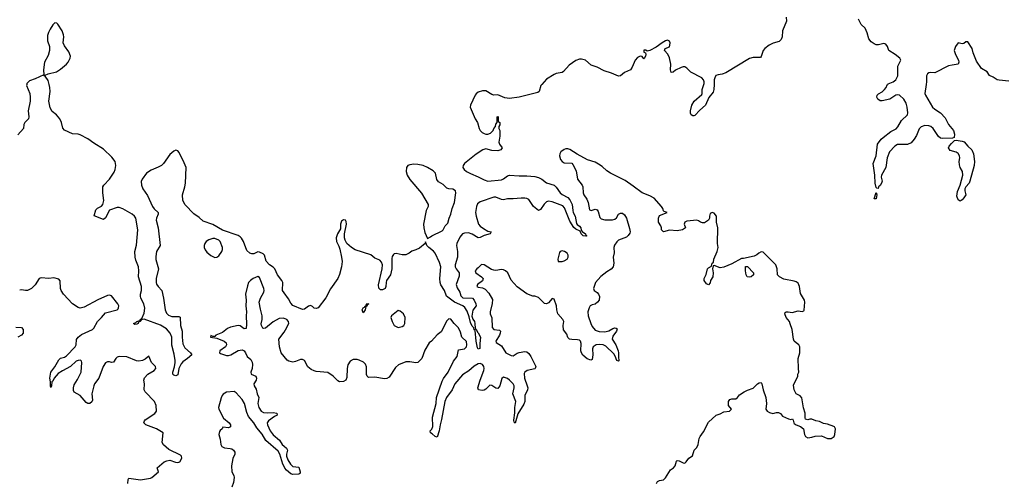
# Model space of a CAD drawing. Header units: inches. Extents: x 2396598 to 2566999, y 262085 to 451979.
# Tile 101 of 256: x 2447290 to 2457384, y 345911 to 350666. Entities that reach past the tile are written whole.
import ezdxf

# ---------------------------------------------------------------- set-up
doc = ezdxf.new("R2010")
doc.units = ezdxf.units.IN
doc.header["$MEASUREMENT"] = 0
for name, color, linetype in [('C4344', 7, 'Continuous'), ('C4345', 7, 'Continuous'), ('C4354', 7, 'Continuous'), ('C4355', 7, 'Continuous')]:
    doc.layers.add(name, color=color, linetype=linetype)

msp = doc.modelspace()

# ---------------------------------------------------------------- linework, layer by layer
at = {"layer": 'C4344', "color": 5}
for points, elevation in [([(2447362, 350000), (2447360, 349990), (2447393, 349910), (2447399, 349870), (2447397, 349830), (2447376, 349730), (2447384, 349670), (2447381, 349650), (2447342, 349610), (2447334, 349590), (2447328, 349550), (2447270, 349484)], 20), ([(2450000, 347866), (2449983, 347890), (2449988, 347970), (2449979, 347990), (2449933, 348050), (2449904, 348110), (2449887, 348127), (2449850, 348150), (2449818, 348190), (2449798, 348250), (2449785, 348265), (2449750, 348282), (2449730, 348285), (2449690, 348265), (2449670, 348264), (2449650, 348272), (2449618, 348298), (2449584, 348390), (2449565, 348425), (2449550, 348440), (2449530, 348451), (2449370, 348507), (2449270, 348564), (2449170, 348601), (2449130, 348637), (2449076, 348676), (2448987, 348767), (2448964, 348810), (2448958, 348870), (2448983, 348950), (2448990, 348990), (2448995, 349150), (2448977, 349197), (2448925, 349305), (2448910, 349322), (2448890, 349326), (2448870, 349318), (2448830, 349284), (2448763, 349190), (2448743, 349170), (2448710, 349152), (2448637, 349123), (2448590, 349091), (2448545, 349030), (2448534, 349006), (2448540, 348970), (2448553, 348930), (2448601, 348861), (2448652, 348750), (2448667, 348727), (2448708, 348690), (2448708, 348670), (2448691, 348630), (2448688, 348610), (2448708, 348530), (2448729, 348350), (2448693, 348290), (2448684, 348236), (2448686, 348206), (2448712, 348110), (2448689, 348010), (2448690, 347970), (2448694, 347954), (2448709, 347929), (2448746, 347890), (2448765, 347810), (2448783, 347690), (2448796, 347656), (2448817, 347637), (2448850, 347623), (2448923, 347623), (2448936, 347616), (2448938, 347530), (2448954, 347470), (2448954, 347410), (2448962, 347342), (2448982, 347302), (2449041, 347250), (2449056, 347230), (2449011, 347190), (2448962, 347158), (2448944, 347136), (2448922, 347090), (2448910, 347022), (2448890, 347014), (2448870, 347021), (2448859, 347030), (2448859, 347050), (2448876, 347104), (2448885, 347150), (2448884, 347170), (2448875, 347235), (2448851, 347329), (2448848, 347410), (2448832, 347450), (2448794, 347494), (2448733, 347533), (2448567, 347593), (2448534, 347586), (2448530, 347578), (2448520, 347580), (2448530, 347595), (2448538, 347598), (2448546, 347594), (2448542, 347602), (2448565, 347655), (2448572, 347708), (2448562, 347750), (2448533, 347810), (2448527, 347830), (2448527, 347850), (2448538, 347890), (2448540, 347930), (2448509, 348030), (2448512, 348090), (2448509, 348130), (2448480, 348200), (2448474, 348230), (2448471, 348290), (2448487, 348353), (2448501, 348510), (2448480, 348630), (2448466, 348650), (2448442, 348670), (2448347, 348727), (2448310, 348741), (2448290, 348739), (2448209, 348711), (2448170, 348635), (2448150, 348616), (2448053, 348653), (2448070, 348714), (2448088, 348732), (2448130, 348753), (2448144, 348770), (2448153, 348813), (2448144, 348890), (2448143, 348950), (2448151, 348970), (2448209, 349031), (2448259, 349101), (2448270, 349130), (2448277, 349170), (2448268, 349210), (2448236, 349257), (2448150, 349338), (2448050, 349398), (2447990, 349445), (2447910, 349484), (2447889, 349491), (2447830, 349495), (2447750, 349532), (2447733, 349553), (2447720, 349610), (2447700, 349650), (2447666, 349690), (2447624, 349724), (2447602, 349762), (2447590, 349830), (2447602, 349930), (2447600, 349970), (2447592, 350000)], 20), ([(2450000, 347600), (2449990, 347603), (2449950, 347600), (2449890, 347566), (2449810, 347501), (2449790, 347498), (2449783, 347503), (2449768, 347528), (2449767, 347547), (2449775, 347590), (2449776, 347630), (2449757, 347697), (2449745, 347770), (2449759, 347810), (2449792, 347870), (2449795, 347890), (2449793, 347910), (2449750, 348021), (2449732, 348032), (2449685, 348010), (2449655, 347990), (2449636, 347970), (2449624, 347936), (2449606, 347850), (2449613, 347790), (2449607, 347730), (2449616, 347670), (2449610, 347630), (2449616, 347544), (2449610, 347498), (2449590, 347494), (2449550, 347527), (2449530, 347529), (2449450, 347512), (2449420, 347500), (2449370, 347458), (2449302, 347430), (2449290, 347418), (2449270, 347418), (2449250, 347426), (2449245, 347410), (2449310, 347401), (2449385, 347370), (2449407, 347350), (2449411, 347330), (2449399, 347310), (2449343, 347270), (2449339, 347250), (2449350, 347242), (2449410, 347221), (2449430, 347222), (2449456, 347230), (2449530, 347274), (2449570, 347280), (2449591, 347270), (2449605, 347250), (2449623, 347210), (2449659, 347179), (2449673, 347153), (2449678, 347130), (2449673, 347087), (2449660, 347050), (2449664, 347030), (2449710, 347011), (2449719, 346990), (2449715, 346970), (2449691, 346930), (2449693, 346910), (2449715, 346875), (2449725, 346830), (2449740, 346790), (2449730, 346730), (2449741, 346690), (2449767, 346650), (2449790, 346637), (2449830, 346632), (2449890, 346638), (2449927, 346630), (2449928, 346610), (2449903, 346597), (2449840, 346550), (2449827, 346530), (2449829, 346510), (2449859, 346450), (2449889, 346409), (2449952, 346352), (2449981, 346310), (2450000, 346293)], 40), ([(2448400, 345910), (2448401, 345950), (2448410, 345964), (2448530, 345947), (2448630, 345962), (2448645, 345970), (2448714, 346030), (2448698, 346070), (2448770, 346131), (2448797, 346143), (2448830, 346147), (2448887, 346127), (2448910, 346124), (2448930, 346131), (2448952, 346170), (2448949, 346190), (2448938, 346198), (2448818, 346258), (2448764, 346304), (2448749, 346331), (2448761, 346430), (2448694, 346470), (2448582, 346510), (2448564, 346530), (2448569, 346550), (2448577, 346563), (2448674, 346627), (2448692, 346650), (2448689, 346710), (2448673, 346750), (2448575, 346850), (2448566, 346870), (2448570, 346930), (2448564, 346970), (2448570, 346991), (2448604, 347030), (2448670, 347067), (2448687, 347090), (2448683, 347110), (2448642, 347150), (2448615, 347215), (2448576, 347184), (2448550, 347170), (2448510, 347163), (2448487, 347167), (2448390, 347208), (2448310, 347211), (2448290, 347204), (2448275, 347190), (2448250, 347153), (2448231, 347149), (2448210, 347157), (2448190, 347157), (2448170, 347145), (2448145, 347110), (2448100, 346990), (2448058, 346930), (2448049, 346911), (2448030, 346830), (2448037, 346763), (2448030, 346746), (2448010, 346731), (2447990, 346730), (2447970, 346740), (2447910, 346813), (2447850, 346845), (2447843, 346863), (2447841, 346890), (2447850, 346922), (2447884, 346976), (2447920, 347050), (2447928, 347150), (2447925, 347165), (2447914, 347174), (2447890, 347172), (2447870, 347164), (2447811, 347109), (2447730, 347066), (2447684, 347036), (2447645, 346990), (2447630, 346959), (2447618, 346950), (2447617, 346910), (2447610, 346895), (2447605, 346910), (2447607, 346950), (2447599, 346990), (2447609, 347051), (2447650, 347105), (2447690, 347177), (2447710, 347193), (2447750, 347206), (2447770, 347218), (2447860, 347310), (2447868, 347330), (2447873, 347387), (2447889, 347410), (2447924, 347436), (2448038, 347490), (2448050, 347502), (2448089, 347571), (2448130, 347610), (2448170, 347659), (2448289, 347691), (2448299, 347701), (2448304, 347710), (2448305, 347730), (2448296, 347750), (2448230, 347833), (2448210, 347841), (2448190, 347837), (2448090, 347794), (2447950, 347718), (2447910, 347706), (2447890, 347713), (2447830, 347753), (2447738, 347850), (2447715, 347890), (2447710, 347910), (2447706, 347986), (2447690, 348004), (2447639, 348019), (2447590, 348012), (2447510, 348018), (2447488, 348012), (2447450, 347946), (2447410, 347910), (2447370, 347890), (2447350, 347888), (2447310, 347894), (2447290, 347891)], 40), ([(2447250, 347513), (2447310, 347510), (2447325, 347490), (2447326, 347450), (2447309, 347430), (2447270, 347410)], 40), ([(2450000, 347213), (2449969, 347250), (2449952, 347312), (2449946, 347390), (2450000, 347462)], 40), ([(2450000, 346083), (2449988, 346108), (2449956, 346210), (2449939, 346239), (2449813, 346350), (2449776, 346416), (2449721, 346481), (2449690, 346531), (2449636, 346596), (2449617, 346637), (2449596, 346730), (2449570, 346770), (2449510, 346840), (2449490, 346852), (2449410, 346844), (2449375, 346825), (2449367, 346813), (2449354, 346786), (2449327, 346690), (2449331, 346670), (2449380, 346580), (2449439, 346530), (2449451, 346510), (2449451, 346490), (2449430, 346481), (2449372, 346488), (2449366, 346470), (2449346, 346454), (2449339, 346441), (2449330, 346410), (2449345, 346365), (2449352, 346310), (2449362, 346290), (2449390, 346274), (2449449, 346269), (2449464, 346264), (2449483, 346250), (2449495, 346230), (2449494, 346210), (2449474, 346166), (2449462, 346090), (2449466, 346030), (2449486, 345990), (2449490, 345970), (2449482, 345918), (2449465, 345870)], 40)]:
    msp.add_lwpolyline(points, dxfattribs=dict(at, elevation=elevation))
for points, elevation in [([(2449270, 348420), (2449230, 348408), (2449202, 348390), (2449187, 348370), (2449181, 348350), (2449182, 348330), (2449190, 348307), (2449210, 348280), (2449250, 348248), (2449290, 348228), (2449310, 348231), (2449330, 348244), (2449362, 348290), (2449369, 348310), (2449369, 348330), (2449344, 348390), (2449330, 348406), (2449290, 348420)], 40), ([(2448470, 347539), (2448457, 347550), (2448480, 347560), (2448490, 347570), (2448520, 347580), (2448525, 347570), (2448514, 347566), (2448503, 347557), (2448503, 347550), (2448490, 347542)], 20)]:
    msp.add_lwpolyline(points, close=True, dxfattribs=dict(at, elevation=elevation))
at = {"layer": 'C4345', "color": 5, "elevation": 20}
msp.add_lwpolyline([(2447592, 350000), (2447581, 350041), (2447550, 350085), (2447542, 350090), (2447542, 350098), (2447550, 350096), (2447582, 350110), (2447669, 350131), (2447710, 350157), (2447770, 350209), (2447788, 350230), (2447809, 350270), (2447812, 350290), (2447795, 350335), (2447750, 350398), (2447736, 350430), (2447741, 350490), (2447739, 350510), (2447725, 350550), (2447680, 350620), (2447670, 350630), (2447650, 350634), (2447630, 350614), (2447603, 350570), (2447584, 350536), (2447575, 350505), (2447575, 350450), (2447595, 350390), (2447597, 350350), (2447582, 350298), (2447544, 350230), (2447534, 350150), (2447539, 350101), (2447450, 350060), (2447390, 350038), (2447364, 350010), (2447362, 350000)], dxfattribs=at)
at = {"layer": 'C4354', "color": 5}
for points, elevation in [([(2452641, 350000), (2452633, 349990), (2452615, 349930), (2452600, 349920), (2452410, 349870), (2452310, 349858), (2452263, 349863), (2452190, 349895), (2452150, 349892), (2452130, 349898), (2452070, 349936), (2452036, 349936), (2451990, 349922), (2451970, 349906), (2451958, 349890), (2451910, 349790), (2451909, 349770), (2451959, 349650), (2451983, 349610), (2451999, 349550), (2452010, 349529), (2452030, 349509), (2452050, 349498), (2452070, 349490), (2452089, 349491), (2452118, 349502), (2452144, 349530), (2452149, 349551), (2452168, 349570), (2452170, 349594), (2452186, 349610), (2452186, 349670), (2452190, 349674), (2452194, 349670), (2452194, 349630), (2452198, 349618), (2452211, 349610), (2452211, 349589), (2452202, 349570), (2452202, 349550), (2452211, 349530), (2452211, 349471), (2452203, 349410), (2452208, 349390), (2452236, 349350), (2452221, 349330), (2452190, 349322), (2452130, 349325), (2452070, 349340), (2452039, 349330), (2451970, 349287), (2451849, 349190), (2451835, 349170), (2451833, 349150), (2451846, 349130), (2451870, 349110), (2451910, 349088), (2451990, 349054), (2452050, 349022), (2452090, 349010), (2452230, 349023), (2452250, 349033), (2452290, 349066), (2452310, 349070), (2452410, 349064), (2452490, 349066), (2452570, 349057), (2452607, 349047), (2452644, 349030), (2452690, 348993), (2452770, 348970), (2452790, 348948), (2452829, 348889), (2452850, 348872), (2452910, 348841), (2452930, 348819), (2452953, 348770), (2452959, 348710), (2452964, 348690), (2452985, 348650), (2452997, 348577), (2453005, 348565), (2453030, 348549), (2453043, 348530), (2453047, 348507), (2453055, 348495), (2453090, 348470), (2453095, 348455), (2453104, 348450), (2453094, 348446), (2453067, 348450), (2453045, 348470), (2453036, 348496), (2452990, 348517), (2452970, 348534), (2452930, 348598), (2452875, 348735), (2452857, 348757), (2452750, 348799), (2452710, 348803), (2452690, 348796), (2452667, 348773), (2452630, 348720), (2452610, 348708), (2452557, 348750), (2452510, 348820), (2452490, 348832), (2452470, 348835), (2452430, 348837), (2452350, 348828), (2452290, 348827), (2452250, 348819), (2452230, 348820), (2452170, 348845), (2452150, 348845), (2452010, 348796), (2451984, 348776), (2451973, 348750), (2451964, 348690), (2451970, 348650), (2451995, 348570), (2452009, 348549), (2452043, 348523), (2452090, 348498), (2452124, 348490), (2452114, 348470), (2452050, 348451), (2452010, 348431), (2451990, 348430), (2451930, 348465), (2451890, 348479), (2451850, 348478), (2451830, 348468), (2451803, 348437), (2451771, 348370), (2451768, 348350), (2451777, 348290), (2451778, 348230), (2451753, 348150), (2451755, 348130), (2451763, 348110), (2451794, 348070), (2451794, 348034), (2451766, 347950), (2451775, 347915), (2451803, 347870), (2451812, 347832), (2451834, 347814), (2451933, 347810), (2451950, 347790), (2451966, 347750), (2451969, 347730), (2451935, 347685), (2451926, 347626), (2451934, 347594), (2451951, 347570), (2451957, 347550), (2451960, 347500), (2451970, 347491), (2451982, 347462), (2451990, 347454), (2452014, 347410), (2452006, 347346), (2452006, 347294), (2451990, 347287), (2451982, 347302), (2451970, 347369), (2451958, 347478), (2451950, 347485), (2451946, 347506), (2451930, 347523), (2451910, 347561), (2451899, 347619), (2451876, 347676), (2451853, 347713), (2451832, 347732), (2451748, 347770), (2451664, 347830), (2451644, 347890), (2451608, 347948), (2451600, 347970), (2451597, 348010), (2451607, 348130), (2451595, 348175), (2451550, 348270), (2451532, 348292), (2451483, 348330), (2451465, 348350), (2451450, 348386), (2451445, 348370), (2451390, 348323), (2451350, 348304), (2451310, 348293), (2451281, 348270), (2451250, 348255), (2451210, 348253), (2451150, 348268), (2451130, 348265), (2451122, 348258), (2451110, 348238), (2451105, 348215), (2451104, 348110), (2451091, 348050), (2451052, 347990), (2451046, 347970), (2451044, 347930), (2451035, 347910), (2451010, 347896), (2450990, 347896), (2450971, 347911), (2450968, 347948), (2451006, 348110), (2451008, 348150), (2450999, 348179), (2450981, 348201), (2450930, 348221), (2450890, 348253), (2450730, 348305), (2450690, 348331), (2450645, 348370), (2450625, 348405), (2450619, 348430), (2450621, 348470), (2450641, 348570), (2450637, 348597), (2450629, 348609), (2450610, 348612), (2450590, 348599), (2450584, 348590), (2450580, 348570), (2450578, 348522), (2450549, 348470), (2450533, 348430), (2450539, 348390), (2450563, 348343), (2450573, 348313), (2450590, 348230), (2450595, 348185), (2450588, 348130), (2450567, 348053), (2450550, 348012), (2450475, 347905), (2450430, 347812), (2450350, 347712), (2450330, 347704), (2450310, 347706), (2450290, 347724), (2450270, 347733), (2450250, 347729), (2450210, 347696), (2450190, 347692), (2450090, 347736), (2450070, 347759), (2450044, 347804), (2450000, 347866)], 20), ([(2454408, 350000), (2454405, 349950), (2454398, 349922), (2454353, 349867), (2454319, 349790), (2454261, 349739), (2454210, 349684), (2454200, 349680), (2454190, 349678), (2454172, 349690), (2454167, 349707), (2454167, 349730), (2454179, 349790), (2454205, 349830), (2454282, 349898), (2454287, 349910), (2454287, 349950), (2454303, 350000)], 20), ([(2456582, 350000), (2456569, 349910), (2456575, 349890), (2456648, 349768), (2456670, 349747), (2456731, 349711), (2456779, 349659), (2456810, 349590), (2456863, 349530), (2456874, 349490), (2456870, 349458), (2456851, 349449), (2456750, 349447), (2456730, 349452), (2456708, 349468), (2456655, 349550), (2456631, 349571), (2456610, 349578), (2456570, 349579), (2456530, 349568), (2456510, 349548), (2456482, 349478), (2456461, 349439), (2456430, 349403), (2456390, 349385), (2456290, 349384), (2456263, 349370), (2456208, 349312), (2456182, 349250), (2456168, 349150), (2456125, 349070), (2456123, 349050), (2456130, 349010), (2456126, 348990), (2456110, 348964), (2456094, 348950), (2456090, 348935), (2456078, 348938), (2456070, 348946), (2456060, 348990), (2456056, 349070), (2456038, 349190), (2456070, 349270), (2456085, 349390), (2456120, 349440), (2456141, 349459), (2456222, 349518), (2456275, 349545), (2456293, 349567), (2456329, 349631), (2456390, 349690), (2456394, 349710), (2456387, 349770), (2456376, 349810), (2456352, 349850), (2456310, 349891), (2456290, 349894), (2456270, 349890), (2456210, 349851), (2456130, 349832), (2456110, 349835), (2456086, 349850), (2456078, 349870), (2456081, 349890), (2456094, 349906), (2456130, 349927), (2456156, 349950), (2456173, 349970), (2456184, 349996), (2456188, 350000)], 20), ([(2453817, 345910), (2453830, 345931), (2453850, 345941), (2453890, 345947), (2453910, 345967), (2453962, 346050), (2453992, 346068), (2454009, 346090), (2454023, 346137), (2454030, 346145), (2454050, 346143), (2454090, 346121), (2454110, 346119), (2454124, 346130), (2454149, 346170), (2454186, 346194), (2454204, 346250), (2454230, 346279), (2454247, 346310), (2454257, 346370), (2454265, 346390), (2454300, 346440), (2454350, 346538), (2454430, 346610), (2454470, 346623), (2454510, 346645), (2454566, 346650), (2454588, 346670), (2454555, 346710), (2454555, 346750), (2454570, 346771), (2454590, 346778), (2454630, 346778), (2454649, 346791), (2454670, 346818), (2454718, 346850), (2454750, 346866), (2454810, 346885), (2454855, 346930), (2454870, 346941), (2454890, 346945), (2454899, 346930), (2454911, 346871), (2454939, 346790), (2454946, 346730), (2454939, 346670), (2454951, 346650), (2454976, 346636), (2455010, 346628), (2455050, 346637), (2455070, 346637), (2455090, 346626), (2455110, 346601), (2455170, 346571), (2455195, 346565), (2455212, 346572), (2455220, 346560), (2455225, 346530), (2455230, 346525), (2455250, 346511), (2455295, 346495), (2455325, 346470), (2455336, 346410), (2455346, 346390), (2455370, 346379), (2455410, 346383), (2455445, 346395), (2455510, 346398), (2455570, 346371), (2455610, 346371), (2455638, 346390), (2455648, 346412), (2455653, 346470), (2455644, 346490), (2455635, 346495), (2455570, 346517), (2455530, 346524), (2455490, 346545), (2455453, 346553), (2455410, 346569), (2455390, 346569), (2455370, 346562), (2455346, 346570), (2455342, 346582), (2455342, 346630), (2455325, 346685), (2455309, 346789), (2455290, 346809), (2455249, 346829), (2455229, 346869), (2455223, 346917), (2455268, 347010), (2455268, 347030), (2455278, 347050), (2455273, 347090), (2455272, 347190), (2455288, 347250), (2455289, 347309), (2455279, 347330), (2455249, 347350), (2455229, 347370), (2455223, 347390), (2455209, 347489), (2455190, 347548), (2455181, 347570), (2455149, 347610), (2455135, 347650), (2455138, 347662), (2455149, 347671), (2455169, 347671), (2455210, 347661), (2455270, 347681), (2455310, 347674), (2455330, 347681), (2455333, 347687), (2455340, 347770), (2455337, 347790), (2455296, 347856), (2455284, 347930), (2455270, 347963), (2455250, 347977), (2455230, 347984), (2455123, 348003), (2455078, 348030), (2455058, 348050), (2455054, 348110), (2455041, 348150), (2454910, 348281), (2454890, 348284), (2454868, 348272), (2454847, 348253), (2454820, 348240), (2454710, 348218), (2454690, 348218), (2454590, 348163), (2454510, 348126), (2454470, 348121), (2454410, 348146), (2454398, 348142), (2454392, 348110), (2454399, 348070), (2454395, 348030), (2454371, 347990), (2454370, 347966), (2454350, 347948), (2454330, 347958), (2454306, 347990), (2454308, 348010), (2454329, 348051), (2454342, 348110), (2454350, 348122), (2454382, 348138), (2454388, 348170), (2454402, 348178), (2454406, 348210), (2454441, 348290), (2454449, 348330), (2454443, 348370), (2454446, 348530), (2454433, 348590), (2454434, 348650), (2454410, 348682), (2454390, 348689), (2454370, 348678), (2454361, 348650), (2454361, 348630), (2454351, 348610), (2454310, 348584), (2454290, 348582), (2454270, 348589), (2454250, 348604), (2454230, 348609), (2454130, 348601), (2454107, 348590), (2454103, 348570), (2454116, 348530), (2454086, 348510), (2454030, 348500), (2453950, 348507), (2453889, 348489), (2453869, 348509), (2453869, 348530), (2453862, 348550), (2453839, 348590), (2453839, 348630), (2453850, 348658), (2453926, 348690), (2453898, 348698), (2453890, 348706), (2453882, 348730), (2453869, 348750), (2453794, 348834), (2453750, 348860), (2453670, 348890), (2453580, 348960), (2453497, 349017), (2453348, 349090), (2453310, 349116), (2453261, 349161), (2453224, 349184), (2453190, 349203), (2453110, 349230), (2453005, 349285), (2452930, 349335), (2452910, 349340), (2452890, 349341), (2452870, 349335), (2452839, 349310), (2452828, 349290), (2452825, 349270), (2452833, 349233), (2452850, 349210), (2452870, 349197), (2452950, 349193), (2452960, 349180), (2452994, 349114), (2453010, 349030), (2453056, 348970), (2453062, 348950), (2453065, 348890), (2453073, 348870), (2453105, 348825), (2453117, 348790), (2453130, 348716), (2453150, 348710), (2453190, 348721), (2453210, 348717), (2453220, 348700), (2453238, 348638), (2453250, 348625), (2453290, 348614), (2453366, 348614), (2453390, 348619), (2453407, 348633), (2453430, 348670), (2453450, 348680), (2453470, 348682), (2453490, 348665), (2453510, 348630), (2453543, 348523), (2453548, 348490), (2453545, 348475), (2453529, 348451), (2453510, 348435), (2453430, 348404), (2453410, 348388), (2453387, 348353), (2453382, 348330), (2453384, 348276), (2453374, 348230), (2453380, 348170), (2453373, 348130), (2453353, 348107), (2453310, 348081), (2453249, 348031), (2453193, 347970), (2453174, 347910), (2453179, 347890), (2453209, 347869), (2453225, 347850), (2453234, 347826), (2453231, 347790), (2453213, 347767), (2453191, 347749), (2453158, 347742), (2453138, 347730), (2453128, 347712), (2453115, 347670), (2453118, 347630), (2453144, 347550), (2453160, 347520), (2453190, 347483), (2453230, 347467), (2453290, 347465), (2453330, 347473), (2453370, 347498), (2453390, 347505), (2453403, 347503), (2453414, 347494), (2453407, 347470), (2453370, 347421), (2453365, 347390), (2453400, 347330), (2453426, 347270), (2453430, 347250), (2453428, 347208), (2453432, 347168), (2453430, 347162), (2453410, 347169), (2453395, 347215), (2453380, 347240), (2453298, 347318), (2453270, 347332), (2453230, 347336), (2453199, 347330), (2453169, 347310), (2453163, 347290), (2453166, 347230), (2453158, 347182), (2453146, 347174), (2453108, 347188), (2453064, 347224), (2453048, 347250), (2453042, 347270), (2453045, 347345), (2453040, 347370), (2453030, 347380), (2453010, 347384), (2452950, 347385), (2452925, 347390), (2452910, 347405), (2452899, 347439), (2452865, 347485), (2452862, 347530), (2452869, 347570), (2452859, 347590), (2452808, 347648), (2452796, 347690), (2452792, 347732), (2452770, 347798), (2452750, 347808), (2452710, 347761), (2452690, 347753), (2452670, 347756), (2452610, 347815), (2452570, 347829), (2452549, 347829), (2452490, 347854), (2452390, 347927), (2452330, 347996), (2452294, 348070), (2452270, 348090), (2452250, 348100), (2452230, 348103), (2452170, 348094), (2452150, 348097), (2452125, 348105), (2452050, 348153), (2452025, 348155), (2451990, 348120), (2451975, 348110), (2451959, 348090), (2451967, 348070), (2452024, 348030), (2452042, 348010), (2452033, 347987), (2451982, 347950), (2451977, 347930), (2451990, 347922), (2452035, 347915), (2452061, 347901), (2452101, 347861), (2452136, 347796), (2452135, 347755), (2452112, 347670), (2452113, 347650), (2452129, 347609), (2452135, 347510), (2452150, 347488), (2452210, 347481), (2452220, 347470), (2452217, 347450), (2452207, 347430), (2452170, 347370), (2452176, 347356), (2452230, 347320), (2452275, 347250), (2452330, 347220), (2452350, 347218), (2452390, 347244), (2452410, 347252), (2452470, 347262), (2452490, 347258), (2452510, 347243), (2452530, 347213), (2452581, 347110), (2452576, 347090), (2452570, 347084), (2452493, 347067), (2452470, 347052), (2452463, 347037), (2452464, 346990), (2452494, 346910), (2452499, 346890), (2452497, 346870), (2452469, 346810), (2452467, 346750), (2452459, 346721), (2452398, 346622), (2452370, 346529), (2452358, 346538), (2452357, 346557), (2452366, 346634), (2452366, 346690), (2452375, 346750), (2452346, 346830), (2452359, 346890), (2452358, 346910), (2452350, 346930), (2452312, 346970), (2452290, 346987), (2452250, 347001), (2452234, 346986), (2452211, 346909), (2452190, 346882), (2452170, 346886), (2452130, 346915), (2452110, 346916), (2452070, 346878), (2452050, 346866), (2452030, 346862), (2451995, 346870), (2451985, 346890), (2452010, 346970), (2452047, 347067), (2452050, 347090), (2452048, 347110), (2452035, 347130), (2452010, 347138), (2451990, 347136), (2451950, 347112), (2451896, 347064), (2451830, 347023), (2451751, 346930), (2451724, 346870), (2451665, 346790), (2451649, 346750), (2451614, 346566), (2451599, 346510), (2451590, 346450), (2451570, 346385), (2451550, 346390), (2451520, 346420), (2451502, 346430), (2451499, 346450), (2451514, 346466), (2451526, 346494), (2451522, 346590), (2451559, 346730), (2451562, 346790), (2451620, 346960), (2451635, 346985), (2451684, 347050), (2451737, 347163), (2451774, 347210), (2451790, 347281), (2451850, 347289), (2451870, 347310), (2451875, 347330), (2451870, 347365), (2451823, 347410), (2451810, 347461), (2451790, 347505), (2451743, 347550), (2451710, 347594), (2451690, 347597), (2451670, 347577), (2451610, 347465), (2451568, 347432), (2451510, 347369), (2451486, 347350), (2451443, 347277), (2451411, 347190), (2451370, 347150), (2451350, 347145), (2451290, 347156), (2451250, 347156), (2451174, 347126), (2451143, 347097), (2451079, 347001), (2451055, 346985), (2451030, 346982), (2450930, 346998), (2450870, 346996), (2450861, 347001), (2450851, 347011), (2450846, 347026), (2450844, 347104), (2450834, 347134), (2450813, 347153), (2450770, 347173), (2450750, 347179), (2450710, 347179), (2450677, 347163), (2450655, 347125), (2450646, 347090), (2450643, 346997), (2450632, 346968), (2450610, 346955), (2450570, 346953), (2450550, 346961), (2450504, 347010), (2450450, 347049), (2450330, 347058), (2450310, 347063), (2450279, 347079), (2450245, 347105), (2450210, 347169), (2450190, 347182), (2450170, 347182), (2450119, 347161), (2450090, 347155), (2450050, 347162), (2450033, 347173), (2450000, 347213)], 40), ([(2450000, 347462), (2450016, 347484), (2450048, 347550), (2450047, 347570), (2450028, 347590), (2450010, 347598), (2450000, 347600)], 40), ([(2450000, 346293), (2450025, 346270), (2450034, 346250), (2450025, 346210), (2450025, 346190), (2450040, 346150), (2450066, 346106), (2450090, 346084), (2450150, 346077), (2450165, 346030), (2450164, 346016), (2450161, 346010), (2450150, 346006), (2450090, 346000), (2450070, 346008), (2450025, 346045), (2450007, 346067), (2450000, 346083)], 40)]:
    msp.add_lwpolyline(points, dxfattribs=dict(at, elevation=elevation))
for points, elevation in [([(2456930, 348805), (2456910, 348818), (2456896, 348856), (2456904, 348904), (2456932, 348968), (2456957, 349070), (2456954, 349110), (2456932, 349150), (2456923, 349177), (2456922, 349210), (2456928, 349250), (2456925, 349270), (2456910, 349295), (2456890, 349308), (2456830, 349325), (2456813, 349350), (2456819, 349370), (2456843, 349397), (2456874, 349426), (2456889, 349431), (2456950, 349421), (2456972, 349412), (2457010, 349368), (2457051, 349331), (2457068, 349290), (2457077, 349210), (2457075, 349170), (2457031, 349009), (2457023, 348990), (2456989, 348951), (2456980, 348930), (2456980, 348910), (2456990, 348870), (2456970, 348838), (2456950, 348817)], 20), ([(2451330, 349184), (2451290, 349178), (2451268, 349170), (2451255, 349150), (2451253, 349110), (2451263, 349070), (2451290, 349027), (2451410, 348886), (2451478, 348770), (2451477, 348750), (2451456, 348710), (2451431, 348569), (2451433, 348530), (2451444, 348483), (2451470, 348422), (2451502, 348438), (2451515, 348450), (2451621, 348499), (2451631, 348509), (2451653, 348550), (2451680, 348580), (2451692, 348630), (2451711, 348670), (2451724, 348730), (2451746, 348790), (2451760, 348890), (2451756, 348910), (2451730, 348928), (2451690, 348932), (2451670, 348939), (2451630, 348977), (2451584, 349004), (2451566, 349026), (2451551, 349090), (2451542, 349102), (2451530, 349115), (2451471, 349150), (2451426, 349170), (2451370, 349182)], 20), ([(2456070, 348827), (2456050, 348830), (2456070, 348894), (2456076, 348870)], 20), ([(2452850, 348295), (2452830, 348289), (2452823, 348277), (2452805, 348210), (2452810, 348186), (2452850, 348185), (2452870, 348191), (2452904, 348210), (2452913, 348230), (2452913, 348250), (2452901, 348270), (2452874, 348290)], 40), ([(2454770, 348024), (2454749, 348030), (2454739, 348050), (2454729, 348090), (2454730, 348134), (2454750, 348134), (2454811, 348071), (2454811, 348050), (2454790, 348029)], 40), ([(2450810, 347659), (2450801, 347690), (2450810, 347710), (2450824, 347716), (2450830, 347732), (2450845, 347735), (2450843, 347743), (2450850, 347754), (2450870, 347751), (2450856, 347744), (2450850, 347727), (2450837, 347723), (2450830, 347689)], 20), ([(2451170, 347682), (2451102, 347630), (2451095, 347610), (2451107, 347570), (2451130, 347530), (2451170, 347510), (2451210, 347519), (2451227, 347530), (2451238, 347550), (2451240, 347610), (2451224, 347650), (2451190, 347678)], 40)]:
    msp.add_lwpolyline(points, close=True, dxfattribs=dict(at, elevation=elevation))
at = {"layer": 'C4355', "color": 5, "elevation": 20}
for points in [[(2455146, 350690), (2455150, 350650), (2455110, 350550), (2455106, 350490), (2455097, 350463), (2455076, 350443), (2455015, 350425), (2454974, 350406), (2454929, 350371), (2454910, 350349), (2454892, 350288), (2454883, 350277), (2454810, 350278), (2454771, 350269), (2454530, 350120), (2454493, 350107), (2454450, 350101), (2454428, 350092), (2454416, 350070), (2454411, 350050), (2454408, 350000)], [(2456188, 350000), (2456194, 350007), (2456245, 350030), (2456271, 350050), (2456291, 350091), (2456293, 350190), (2456322, 350250), (2456312, 350270), (2456265, 350310), (2456201, 350350), (2456186, 350390), (2456170, 350415), (2456150, 350421), (2456093, 350407), (2456070, 350408), (2456050, 350417), (2456020, 350440), (2455996, 350470), (2455979, 350530), (2455958, 350578), (2455918, 350618), (2455890, 350670)], [(2454303, 350000), (2454306, 350010), (2454306, 350030), (2454299, 350050), (2454282, 350070), (2454170, 350126), (2454130, 350170), (2454110, 350183), (2454090, 350183), (2454070, 350176), (2454013, 350147), (2453990, 350126), (2453970, 350124), (2453960, 350150), (2453964, 350210), (2453953, 350273), (2453933, 350313), (2453899, 350350), (2453908, 350370), (2453950, 350386), (2453956, 350404), (2453957, 350430), (2453950, 350445), (2453930, 350455), (2453911, 350450), (2453876, 350430), (2453815, 350385), (2453750, 350350), (2453724, 350344), (2453710, 350352), (2453690, 350352), (2453690, 350334), (2453706, 350326), (2453710, 350310), (2453707, 350290), (2453692, 350268), (2453690, 350265), (2453670, 350289), (2453652, 350292), (2453623, 350277), (2453598, 350250), (2453570, 350179), (2453550, 350153), (2453490, 350124), (2453450, 350089), (2453430, 350086), (2453358, 350118), (2453282, 350142), (2453210, 350180), (2453150, 350201), (2453090, 350250), (2453050, 350261), (2453030, 350260), (2452990, 350246), (2452922, 350198), (2452866, 350134), (2452850, 350125), (2452790, 350113), (2452770, 350104), (2452690, 350057), (2452641, 350000)], [(2457430, 350034), (2457330, 350044), (2457310, 350050), (2457270, 350077), (2457232, 350092), (2457209, 350130), (2457150, 350165), (2457099, 350239), (2457066, 350326), (2457055, 350370), (2457010, 350438), (2456990, 350439), (2456970, 350421), (2456950, 350417), (2456910, 350429), (2456885, 350390), (2456871, 350350), (2456883, 350310), (2456913, 350250), (2456916, 350230), (2456911, 350209), (2456850, 350201), (2456810, 350191), (2456670, 350122), (2456630, 350125), (2456610, 350121), (2456596, 350110), (2456586, 350090), (2456587, 350030), (2456582, 350000)]]:
    msp.add_lwpolyline(points, dxfattribs=at)

doc.saveas('drawing.dxf')
